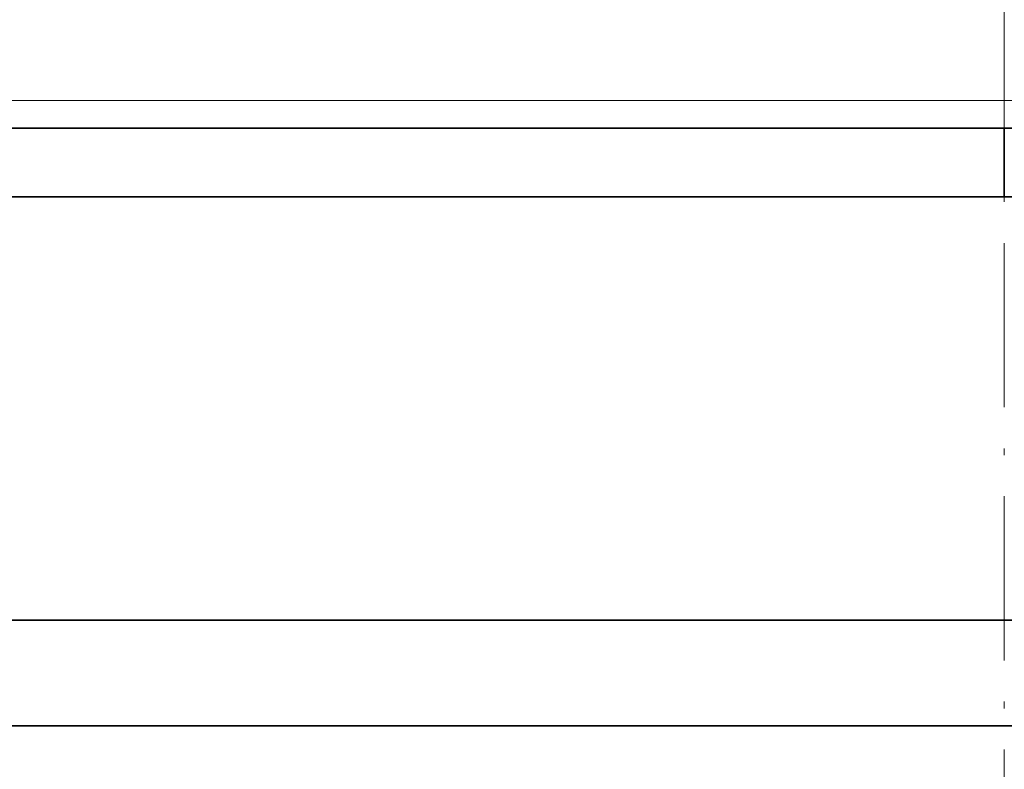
# Model space of a CAD drawing. Extents: x 44 to 1964, y 115 to 1237.
# Tile 89 of 154: x 523 to 594, y 1055 to 1109. Entities that reach past the tile are written whole.
import ezdxf

# ---------------------------------------------------------------- set-up
doc = ezdxf.new("R2010")
doc.units = 0
doc.linetypes.add('DASHDOT', pattern=[18.5, 12, -3, 0.5, -3])
doc.layers.get('0').update_dxf_attribs({"lineweight": 13})

# ---------------------------------------------------------------- blocks, each defined once
blk = doc.blocks.new('BLOCK53')
at = {"color": 7, "lineweight": 13}
for p, q in [((-520, 2.024), (0, 2.025)), ((0, 2.025), (520, 2.024))]:
    blk.add_line(p, q, dxfattribs=at)
at = {"color": 7, "lineweight": 35}
for p, q in [((-279.182, -0.003), (0, -0.003)), ((279.182, -0.003), (0, -0.003)), ((0, -5.016), (-282.266, -5.015)), ((0, -5.016), (282.266, -5.015)), ((0, -35.938), (-280.345, -35.936)), ((0, -43.656), (-278.712, -43.654))]:
    blk.add_line(p, q, dxfattribs=at)
at = {"color": 7, "lineweight": 35, "ltscale": 0.03018}
blk.add_line((0, -0.003), (0, -1.211), dxfattribs=at)
at = {"color": 7, "lineweight": 35, "ltscale": 0.095127}
blk.add_line((0, -1.211), (0, -5.016), dxfattribs=at)

msp = doc.modelspace()

# ---------------------------------------------------------------- linework, layer by layer
at = {"color": 7, "linetype": 'DASHDOT', "lineweight": 13}
msp.add_line((594.491, 1222.567), (594.491, 878.803), dxfattribs=at)
at = {"color": 7, "lineweight": 35}
for p, q in [((594.491, 1065.52), (1141.368, 1065.524)), ((594.491, 1057.802), (1137.034, 1057.802))]:
    msp.add_line(p, q, dxfattribs=at)

# ---------------------------------------------------------------- block references
at = {"lineweight": 0}
msp.add_blockref('BLOCK53', (594.491, 1101.458), dxfattribs=at)

doc.saveas('drawing.dxf')
